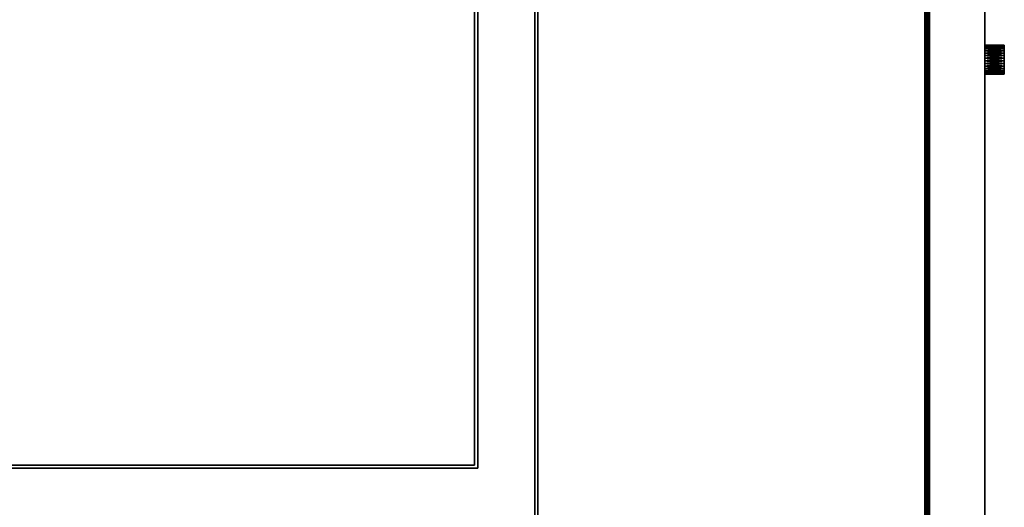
# Model space of a CAD drawing. Extents: x -300 to 306, y -600 to 600.
# Tile 16 of 33: x 3 to 306, y -188 to -38. Entities that reach past the tile are written whole.
import ezdxf

# ---------------------------------------------------------------- set-up
doc = ezdxf.new("R2010")
doc.units = 0
doc.header["$MEASUREMENT"] = 0

msp = doc.modelspace()

# ---------------------------------------------------------------- linework, layer by layer
for points in [[(282.5, -600, -30), (282, 506, -30), (282.5, 600, -30)], [(283, 599.5, 29.5), (282.5, 600, 30), (283, -599.5, 29.5)], [(283, -599.5, 29.5), (282.5, 600, 30), (282.5, -600, 30)], [(283, 599.5, -29.5), (283, -599.5, -29.5), (282.5, 600, -30)], [(282.5, 600, -30), (283, -599.5, -29.5), (282.5, -600, -30)], [(283, -600, -30), (283, -600, 30), (283, 600, -30)], [(283, 600, -30), (283, -600, 30), (283, 600, 30)], [(283, 599.5, 29.5), (283, -599.5, 29.5), (283, 599.5, -29.5)], [(283, 599.5, -29.5), (283, -599.5, 29.5), (283, -599.5, -29.5)], [(300, 591, 30), (300, -591, 30), (300, -50.415211, 5.980804)], [(300, 591, 30), (300, -50.415211, 5.980804), (300, -49.584789, 5.980804)], [(300, 591, 30), (300, -49.584789, 5.980804), (300, -30.415211, 5.980804)], [(300, -591, -30), (300, 591, -30), (300, -49.584789, -2.980804)], [(300, 591, -30), (300, -30.415211, -2.980804), (300, -49.584789, -2.980804)], [(162.5, 505.5, -21), (162.5, 505.5, -30), (162.5, -505.5, -21)], [(162.5, -505.5, -21), (162.5, 505.5, -30), (162.5, -505.5, -30)], [(281.5, -505.5, -21), (281.5, -505.5, -30), (281.5, 505.5, -21)], [(281.5, 505.5, -21), (281.5, -505.5, -30), (281.5, 505.5, -30)], [(282, -506, -30), (282, 506, -30), (282.5, -600, -30)], [(282, -506, -20), (282, 506, -20), (282, -506, -30)], [(282, -506, -30), (282, 506, -20), (282, 506, -30)], [(144, 175.75, 30), (144, 175.75, 725), (144, -175.75, 30)], [(144, -175.75, 30), (144, 175.75, 725), (144, -175.75, 725)], [(143, 174.75, 725), (143, 174.75, 1155), (143, -174.75, 725)], [(143, -174.75, 725), (143, 174.75, 1155), (143, -174.75, 1155)], [(161.5, -252, -21), (161.5, -252, -30), (161.5, -0.5, -21)], [(161.5, -0.5, -21), (161.5, -252, -30), (161.5, -0.5, -30)], [(300, -30.415211, 5.980804), (300, -49.584789, 5.980804), (300, -31.23148, 5.828216)], [(300, -31.23148, -2.828215), (300, -48.76852, -2.828215), (300, -30.415211, -2.980804)], [(300, -30.415211, -2.980804), (300, -48.76852, -2.828215), (300, -49.584789, -2.980804)], [(300, -31.23148, 5.828216), (300, -49.584789, 5.980804), (300, -48.76852, 5.828216)], [(300, -31.23148, 5.828216), (300, -48.76852, 5.828216), (300, -32.005821, 5.528235)], [(300, -32.005821, -2.528235), (300, -47.994179, -2.528235), (300, -31.23148, -2.828215)], [(300, -31.23148, -2.828215), (300, -47.994179, -2.528235), (300, -48.76852, -2.828215)], [(300, -32.005821, 5.528235), (300, -48.76852, 5.828216), (300, -47.994179, 5.528235)], [(300, -32.005821, 5.528235), (300, -47.994179, 5.528235), (300, -32.711861, 5.091077)], [(300, -32.711861, -2.091078), (300, -47.288139, -2.091078), (300, -32.005821, -2.528235)], [(300, -32.005821, -2.528235), (300, -47.288139, -2.091078), (300, -47.994179, -2.528235)], [(300, -32.711861, 5.091077), (300, -47.994179, 5.528235), (300, -47.288139, 5.091077)], [(300, -32.711861, 5.091077), (300, -47.288139, 5.091077), (300, -33.325539, 4.531631)], [(300, -33.325539, -1.53163), (300, -46.674461, -1.53163), (300, -32.711861, -2.091078)], [(300, -32.711861, -2.091078), (300, -46.674461, -1.53163), (300, -47.288139, -2.091078)], [(300, -33.325539, 4.531631), (300, -47.288139, 5.091077), (300, -46.674461, 4.531631)], [(300, -33.325539, 4.531631), (300, -46.674461, 4.531631), (300, -33.825981, 3.868945)], [(300, -33.825981, -0.868945), (300, -46.174019, -0.868945), (300, -33.325539, -1.53163)], [(300, -33.325539, -1.53163), (300, -46.174019, -0.868945), (300, -46.674461, -1.53163)], [(300, -33.825981, 3.868945), (300, -46.674461, 4.531631), (300, -46.174019, 3.868945)], [(300, -33.825981, 3.868945), (300, -46.174019, 3.868945), (300, -34.196129, 3.125587)], [(300, -34.196129, -0.125587), (300, -45.803871, -0.125587), (300, -33.825981, -0.868945)], [(300, -33.825981, -0.868945), (300, -45.803871, -0.125587), (300, -46.174019, -0.868945)], [(300, -34.196129, 3.125587), (300, -46.174019, 3.868945), (300, -45.803871, 3.125587)], [(300, -34.196129, 3.125587), (300, -45.803871, 3.125587), (300, -34.423382, 2.326873)], [(300, -34.423382, 0.673127), (300, -45.576618, 0.673127), (300, -34.196129, -0.125587)], [(300, -34.196129, -0.125587), (300, -45.576618, 0.673127), (300, -45.803871, -0.125587)], [(300, -34.423382, 2.326873), (300, -45.803871, 3.125587), (300, -45.576618, 2.326873)], [(300, -34.423382, 2.326873), (300, -45.576618, 2.326873), (300, -34.5, 1.5)], [(300, -34.5, 1.5), (300, -45.5, 1.5), (300, -34.423382, 0.673127)], [(300, -34.423382, 0.673127), (300, -45.5, 1.5), (300, -45.576618, 0.673127)], [(300, -34.5, 1.5), (300, -45.576618, 2.326873), (300, -45.5, 1.5)], [(300, -45.5, 1.5), (306, -45.5, 1.5), (300, -45.576618, 0.673127)], [(300, -45.576618, 0.673127), (306, -45.5, 1.5), (306, -45.576618, 0.673127)], [(300, -45.576618, 2.326873), (306, -45.576618, 2.326873), (300, -45.5, 1.5)], [(300, -45.5, 1.5), (306, -45.576618, 2.326873), (306, -45.5, 1.5)], [(300, -45.576618, 0.673127), (306, -45.576618, 0.673127), (300, -45.803871, -0.125587)], [(300, -45.803871, -0.125587), (306, -45.576618, 0.673127), (306, -45.803871, -0.125587)], [(300, -45.803871, 3.125587), (306, -45.803871, 3.125587), (300, -45.576618, 2.326873)], [(300, -45.576618, 2.326873), (306, -45.803871, 3.125587), (306, -45.576618, 2.326873)], [(300, -45.803871, -0.125587), (306, -45.803871, -0.125587), (300, -46.174019, -0.868945)], [(300, -46.174019, -0.868945), (306, -45.803871, -0.125587), (306, -46.174019, -0.868945)], [(300, -46.174019, 3.868945), (306, -46.174019, 3.868945), (300, -45.803871, 3.125587)], [(300, -45.803871, 3.125587), (306, -46.174019, 3.868945), (306, -45.803871, 3.125587)], [(300, -46.174019, -0.868945), (306, -46.174019, -0.868945), (300, -46.674461, -1.53163)], [(300, -46.674461, -1.53163), (306, -46.174019, -0.868945), (306, -46.674461, -1.53163)], [(300, -46.674461, 4.531631), (306, -46.674461, 4.531631), (300, -46.174019, 3.868945)], [(300, -46.174019, 3.868945), (306, -46.674461, 4.531631), (306, -46.174019, 3.868945)], [(300, -46.674461, -1.53163), (306, -46.674461, -1.53163), (300, -47.288139, -2.091078)], [(300, -47.288139, -2.091078), (306, -46.674461, -1.53163), (306, -47.288139, -2.091078)], [(300, -47.288139, 5.091077), (306, -47.288139, 5.091077), (300, -46.674461, 4.531631)], [(300, -46.674461, 4.531631), (306, -47.288139, 5.091077), (306, -46.674461, 4.531631)], [(300, -47.288139, -2.091078), (306, -47.288139, -2.091078), (300, -47.994179, -2.528235)], [(300, -47.994179, -2.528235), (306, -47.288139, -2.091078), (306, -47.994179, -2.528235)], [(300, -47.994179, 5.528235), (306, -47.994179, 5.528235), (300, -47.288139, 5.091077)], [(300, -47.288139, 5.091077), (306, -47.994179, 5.528235), (306, -47.288139, 5.091077)], [(300, -47.994179, -2.528235), (306, -47.994179, -2.528235), (300, -48.76852, -2.828215)], [(300, -48.76852, -2.828215), (306, -47.994179, -2.528235), (306, -48.76852, -2.828215)], [(300, -48.76852, 5.828216), (306, -48.76852, 5.828216), (300, -47.994179, 5.528235)], [(300, -47.994179, 5.528235), (306, -48.76852, 5.828216), (306, -47.994179, 5.528235)], [(306, -45.576618, 2.326873), (306, -54.423382, 2.326873), (306, -45.5, 1.5)], [(306, -45.5, 1.5), (306, -54.423382, 2.326873), (306, -54.5, 1.5)], [(306, -45.5, 1.5), (306, -54.5, 1.5), (306, -45.576618, 0.673127)], [(306, -45.803871, 3.125587), (306, -54.196129, 3.125587), (306, -45.576618, 2.326873)], [(306, -45.576618, 2.326873), (306, -54.196129, 3.125587), (306, -54.423382, 2.326873)], [(306, -45.576618, 0.673127), (306, -54.5, 1.5), (306, -54.423382, 0.673127)], [(306, -45.576618, 0.673127), (306, -54.423382, 0.673127), (306, -45.803871, -0.125587)], [(306, -46.174019, 3.868945), (306, -53.825981, 3.868945), (306, -45.803871, 3.125587)], [(306, -45.803871, 3.125587), (306, -53.825981, 3.868945), (306, -54.196129, 3.125587)], [(306, -45.803871, -0.125587), (306, -54.423382, 0.673127), (306, -54.196129, -0.125587)], [(306, -45.803871, -0.125587), (306, -54.196129, -0.125587), (306, -46.174019, -0.868945)], [(306, -46.674461, 4.531631), (306, -53.325539, 4.531631), (306, -46.174019, 3.868945)], [(306, -46.174019, 3.868945), (306, -53.325539, 4.531631), (306, -53.825981, 3.868945)], [(306, -46.174019, -0.868945), (306, -54.196129, -0.125587), (306, -53.825981, -0.868945)], [(306, -46.174019, -0.868945), (306, -53.825981, -0.868945), (306, -46.674461, -1.53163)], [(306, -47.288139, 5.091077), (306, -52.711861, 5.091077), (306, -46.674461, 4.531631)], [(306, -46.674461, 4.531631), (306, -52.711861, 5.091077), (306, -53.325539, 4.531631)], [(306, -46.674461, -1.53163), (306, -53.825981, -0.868945), (306, -53.325539, -1.53163)], [(306, -46.674461, -1.53163), (306, -53.325539, -1.53163), (306, -47.288139, -2.091078)], [(306, -47.994179, 5.528235), (306, -52.005821, 5.528235), (306, -47.288139, 5.091077)], [(306, -47.288139, 5.091077), (306, -52.005821, 5.528235), (306, -52.711861, 5.091077)], [(306, -47.288139, -2.091078), (306, -53.325539, -1.53163), (306, -52.711861, -2.091078)], [(306, -47.288139, -2.091078), (306, -52.711861, -2.091078), (306, -47.994179, -2.528235)], [(306, -48.76852, 5.828216), (306, -51.23148, 5.828216), (306, -47.994179, 5.528235)], [(306, -47.994179, 5.528235), (306, -51.23148, 5.828216), (306, -52.005821, 5.528235)], [(306, -47.994179, -2.528235), (306, -52.711861, -2.091078), (306, -52.005821, -2.528235)], [(306, -47.994179, -2.528235), (306, -52.005821, -2.528235), (306, -48.76852, -2.828215)], [(300, -48.76852, -2.828215), (306, -48.76852, -2.828215), (300, -49.584789, -2.980804)], [(300, -49.584789, -2.980804), (306, -48.76852, -2.828215), (306, -49.584789, -2.980804)], [(300, -49.584789, 5.980804), (306, -49.584789, 5.980804), (300, -48.76852, 5.828216)], [(300, -48.76852, 5.828216), (306, -49.584789, 5.980804), (306, -48.76852, 5.828216)], [(300, -591, -30), (300, -49.584789, -2.980804), (300, -50.415211, -2.980804)], [(300, -49.584789, -2.980804), (306, -49.584789, -2.980804), (300, -50.415211, -2.980804)], [(300, -50.415211, -2.980804), (306, -49.584789, -2.980804), (306, -50.415211, -2.980804)], [(300, -50.415211, 5.980804), (306, -50.415211, 5.980804), (300, -49.584789, 5.980804)], [(300, -49.584789, 5.980804), (306, -50.415211, 5.980804), (306, -49.584789, 5.980804)], [(300, -591, -30), (300, -50.415211, -2.980804), (300, -51.23148, -2.828215)], [(300, -591, -30), (300, -51.23148, 5.828216), (300, -50.415211, 5.980804)], [(300, -591, -30), (300, -50.415211, 5.980804), (300, -591, 30)], [(300, -50.415211, -2.980804), (306, -50.415211, -2.980804), (300, -51.23148, -2.828215)], [(300, -51.23148, -2.828215), (306, -50.415211, -2.980804), (306, -51.23148, -2.828215)], [(300, -51.23148, 5.828216), (306, -51.23148, 5.828216), (300, -50.415211, 5.980804)], [(300, -50.415211, 5.980804), (306, -51.23148, 5.828216), (306, -50.415211, 5.980804)], [(300, -591, -30), (300, -51.23148, -2.828215), (300, -52.005821, -2.528235)], [(300, -591, -30), (300, -52.005821, 5.528235), (300, -51.23148, 5.828216)], [(300, -51.23148, -2.828215), (306, -51.23148, -2.828215), (300, -52.005821, -2.528235)], [(300, -52.005821, -2.528235), (306, -51.23148, -2.828215), (306, -52.005821, -2.528235)], [(300, -52.005821, 5.528235), (306, -52.005821, 5.528235), (300, -51.23148, 5.828216)], [(300, -51.23148, 5.828216), (306, -52.005821, 5.528235), (306, -51.23148, 5.828216)], [(306, -49.584789, 5.980804), (306, -50.415211, 5.980804), (306, -48.76852, 5.828216)], [(306, -48.76852, 5.828216), (306, -50.415211, 5.980804), (306, -51.23148, 5.828216)], [(306, -48.76852, -2.828215), (306, -52.005821, -2.528235), (306, -51.23148, -2.828215)], [(306, -48.76852, -2.828215), (306, -51.23148, -2.828215), (306, -49.584789, -2.980804)], [(306, -49.584789, -2.980804), (306, -51.23148, -2.828215), (306, -50.415211, -2.980804)], [(300, -591, -30), (300, -52.005821, -2.528235), (300, -52.711861, -2.091078)], [(300, -591, -30), (300, -52.711861, 5.091077), (300, -52.005821, 5.528235)], [(300, -52.005821, -2.528235), (306, -52.005821, -2.528235), (300, -52.711861, -2.091078)], [(300, -52.711861, -2.091078), (306, -52.005821, -2.528235), (306, -52.711861, -2.091078)], [(300, -52.711861, 5.091077), (306, -52.711861, 5.091077), (300, -52.005821, 5.528235)], [(300, -52.005821, 5.528235), (306, -52.711861, 5.091077), (306, -52.005821, 5.528235)], [(300, -591, -30), (300, -52.711861, -2.091078), (300, -53.325539, -1.53163)], [(300, -591, -30), (300, -53.325539, 4.531631), (300, -52.711861, 5.091077)], [(300, -52.711861, -2.091078), (306, -52.711861, -2.091078), (300, -53.325539, -1.53163)], [(300, -53.325539, -1.53163), (306, -52.711861, -2.091078), (306, -53.325539, -1.53163)], [(300, -53.325539, 4.531631), (306, -53.325539, 4.531631), (300, -52.711861, 5.091077)], [(300, -52.711861, 5.091077), (306, -53.325539, 4.531631), (306, -52.711861, 5.091077)], [(300, -591, -30), (300, -53.325539, -1.53163), (300, -53.825981, -0.868945)], [(300, -591, -30), (300, -53.825981, 3.868945), (300, -53.325539, 4.531631)], [(300, -53.325539, -1.53163), (306, -53.325539, -1.53163), (300, -53.825981, -0.868945)], [(300, -53.825981, -0.868945), (306, -53.325539, -1.53163), (306, -53.825981, -0.868945)], [(300, -53.825981, 3.868945), (306, -53.825981, 3.868945), (300, -53.325539, 4.531631)], [(300, -53.325539, 4.531631), (306, -53.825981, 3.868945), (306, -53.325539, 4.531631)], [(300, -591, -30), (300, -53.825981, -0.868945), (300, -54.196129, -0.125587)], [(300, -591, -30), (300, -54.196129, 3.125587), (300, -53.825981, 3.868945)], [(300, -53.825981, -0.868945), (306, -53.825981, -0.868945), (300, -54.196129, -0.125587)], [(300, -54.196129, -0.125587), (306, -53.825981, -0.868945), (306, -54.196129, -0.125587)], [(300, -54.196129, 3.125587), (306, -54.196129, 3.125587), (300, -53.825981, 3.868945)], [(300, -53.825981, 3.868945), (306, -54.196129, 3.125587), (306, -53.825981, 3.868945)], [(300, -591, -30), (300, -54.196129, -0.125587), (300, -54.423382, 0.673127)], [(300, -591, -30), (300, -54.423382, 2.326873), (300, -54.196129, 3.125587)], [(300, -54.196129, -0.125587), (306, -54.196129, -0.125587), (300, -54.423382, 0.673127)], [(300, -54.423382, 0.673127), (306, -54.196129, -0.125587), (306, -54.423382, 0.673127)], [(300, -54.423382, 2.326873), (306, -54.423382, 2.326873), (300, -54.196129, 3.125587)], [(300, -54.196129, 3.125587), (306, -54.423382, 2.326873), (306, -54.196129, 3.125587)], [(300, -591, -30), (300, -54.423382, 0.673127), (300, -54.5, 1.5)], [(300, -591, -30), (300, -54.5, 1.5), (300, -54.423382, 2.326873)], [(300, -54.423382, 0.673127), (306, -54.423382, 0.673127), (300, -54.5, 1.5)], [(300, -54.5, 1.5), (306, -54.423382, 0.673127), (306, -54.5, 1.5)], [(300, -54.5, 1.5), (306, -54.5, 1.5), (300, -54.423382, 2.326873)], [(300, -54.423382, 2.326873), (306, -54.5, 1.5), (306, -54.423382, 2.326873)], [(143, -174.75, 725), (143, -174.75, 1155), (-143, -174.75, 725)], [(-143, -174.75, 725), (143, -174.75, 1155), (-143, -174.75, 1155)], [(144, -175.75, 30), (144, -175.75, 725), (-144, -175.75, 30)], [(-144, -175.75, 30), (144, -175.75, 725), (-144, -175.75, 725)]]:
    msp.add_3dface(points)

doc.saveas('drawing.dxf')
